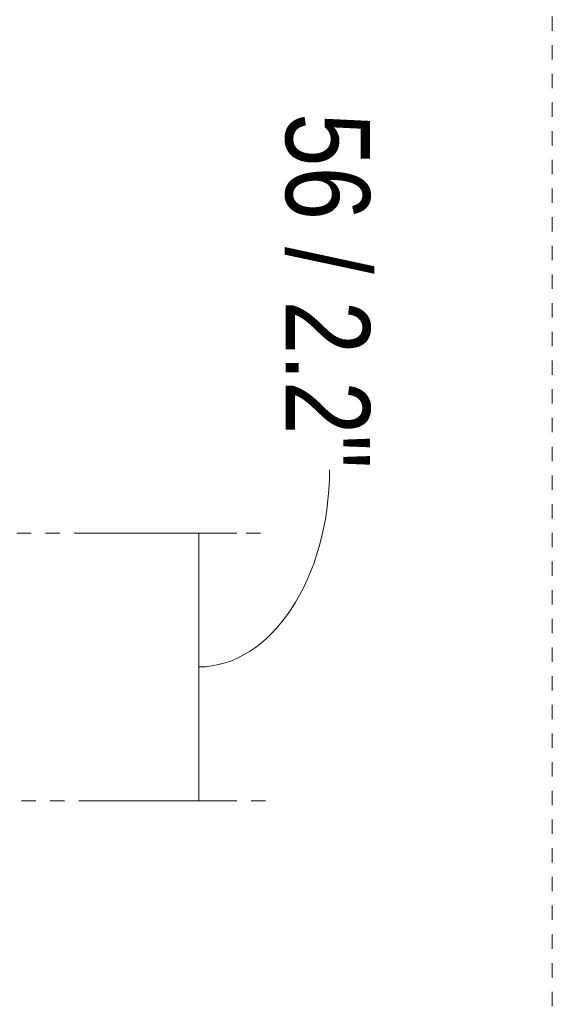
# Model space of a CAD drawing. Header units: millimetres. Extents: x 5724 to 11786, y -2894 to 7544.
# Tile 43 of 46: x 11674 to 11786, y 1700 to 1906. Entities that reach past the tile are written whole.
import ezdxf

# ---------------------------------------------------------------- set-up
doc = ezdxf.new("R2010")
doc.units = ezdxf.units.MM
doc.linetypes.add('Dash', pattern=[6, 3, -3])
doc.layers.add('A-ANNO-DIMS', color=7, linetype='Dash', lineweight=9, true_color=0xd2d2d2)
doc.layers.add('A-ANNO-DIMS-8', color=7, linetype='Continuous', lineweight=9)
doc.styles.add('Arial Narrow_2', font='ARIALN.TTF', dxfattribs={"height": 17.6})
doc.dimstyles.new('FARO_-_2_2mm_Arial_Narrow_mm_Inch_Right_2', dxfattribs={"dimscale": 304.8, "dimtxt": 18.012385, "dimasz": 0, "dimexe": 0.07874, "dimexo": 0.0625, "dimgap": 0.013123, "dimtad": 1, "dimdec": 0, "dimzin": 0, "dimdsep": 46, "dimtxsty": 'Arial Narrow_2', "dimblk1": 'NONE', "dimblk2": 'NONE', "dimsah": 1, "dimcen": 0.09, "dimadec": 0, "dimazin": 0, "dimtfac": 1, "dimtdec": 4, "dimtix": 1, "dimtmove": 1, "dimatfit": 3, "dimfxl": 0.026247, "dimfxlon": 1, "dimtvp": 1, "dimtolj": 1, "dimtzin": 0, "dimarcsym": 2})

# ---------------------------------------------------------------- blocks, each defined once
blk = doc.blocks.new('DIMBLOCK12-Alzado_PDF_kl')
at = {"layer": 'A-ANNO-DIMS-8', "color": 251, "true_color": 0x5b5b5b, "transparency": 16777216}
for p, q in [((11711.75, 1798.78), (11687.62, 1798.78)), ((11711.62, 1742.79), (11711.62, 1798.78)), ((11711.62, 1798.78), (11719.62, 1798.78)), ((11711.75, 1742.79), (11687.62, 1742.79)), ((11711.62, 1742.79), (11719.62, 1742.79))]:
    blk.add_line(p, q, dxfattribs=at)
blk.add_ellipse((11711.62, 1812.04), major_axis=(0, 41.25), ratio=0.663335, start_param=3.141593, end_param=4.712389, dxfattribs=at)
at = {"layer": 'A-ANNO-DIMS-8', "color": 0, "transparency": 16777216, "insert": (11747.43, 1886.66), "char_height": 17.6, "width": 89.5473, "attachment_point": 1, "rotation": 270, "line_spacing_factor": 0.974696, "style": 'Arial Narrow_2'}
blk.add_mtext('56 / 2.2"', dxfattribs=at)
blk = doc.blocks.new('_None')

msp = doc.modelspace()

# ---------------------------------------------------------------- linework, layer by layer
at = {"layer": 'A-ANNO-DIMS'}
for p, q in [((11785.58, 2368.86), (11785.58, 1570.86)), ((11535.58, 1798.78), (11725.58, 1798.78)), ((11620.58, 1742.79), (11725.58, 1742.79))]:
    msp.add_line(p, q, dxfattribs=at)

# ---------------------------------------------------------------- dimensions: what is measured, and where the dimension line sits
at = {"layer": 'A-ANNO-DIMS', "color": 251, "linetype": 'Continuous', "true_color": 0x5b5b5b}
dim = msp.add_linear_dim(base=(11711.62, 1798.78), p1=(11719.62, 1742.79), p2=(11719.62, 1798.78), angle=90, dimstyle='FARO_-_2_2mm_Arial_Narrow_mm_Inch_Right_2', override={"dimtad": 4, "dimpost": '<>', "dimfxl": 55.995148}, dxfattribs=at)
dim.commit()
dim.dimension.update_dxf_attribs({"geometry": 'DIMBLOCK12-Alzado_PDF_kl', "text_midpoint": (11735.7, 1841.88), "dimtype": 160, "text_rotation": 90})

doc.saveas('drawing.dxf')
